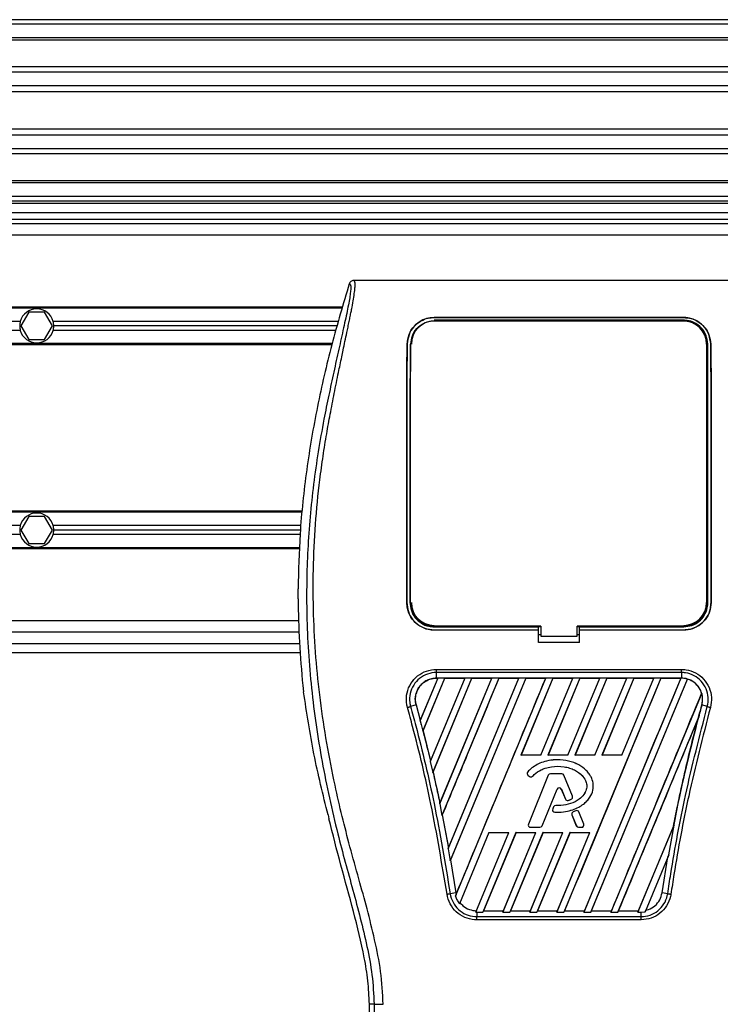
# Model space of a CAD drawing. Header units: millimetres. Extents: x 0 to 420, y 0 to 297.
# Tile 58 of 95: x 157.88 to 162.87, y 228.41 to 235.43. Entities that reach past the tile are written whole.
import ezdxf

# ---------------------------------------------------------------- set-up
doc = ezdxf.new("R2010")
doc.units = ezdxf.units.MM

msp = doc.modelspace()

# ---------------------------------------------------------------- linework, layer by layer
at = {"color": 7, "linetype": 'Continuous', "lineweight": 25}
for p, q in [((219.33318, 235.42532), (57.7784, 235.42532)), ((219.33318, 235.39301), (57.7784, 235.39301)), ((219.33318, 235.29608), (57.7784, 235.29608)), ((219.33318, 235.2796), (57.7784, 235.2796)), ((206.90963, 235.08928), (148.67141, 235.08928)), ((206.87244, 235.05179), (148.7086, 235.05179)), ((206.81638, 234.95523), (148.76467, 234.95523)), ((206.80373, 234.91158), (148.77731, 234.91158)), ((206.79653, 234.64663), (148.78452, 234.64663)), ((206.79653, 234.60298), (148.78452, 234.60298)), ((206.79653, 234.50641), (148.78452, 234.50641)), ((206.79653, 234.46892), (148.78452, 234.46892)), ((206.79653, 234.27861), (148.78452, 234.27861)), ((206.79653, 234.26213), (148.78452, 234.26213)), ((206.79653, 234.16519), (148.78452, 234.16519)), ((206.79653, 234.13288), (148.78452, 234.13288)), ((206.79653, 234.11673), (148.78452, 234.11673)), ((148.78452, 234.05211), (164.99692, 234.05211)), ((148.78452, 234.00364), (164.99692, 234.00364)), ((206.79653, 233.97133), (148.78452, 233.97133)), ((206.79653, 233.89055), (148.78452, 233.89055)), ((163.18516, 233.56744), (160.26034, 233.56744)), ((160.18178, 233.37842), (148.78452, 233.37842)), ((160.17947, 233.37035), (148.78452, 233.37035)), ((157.94698, 233.34127), (157.89102, 233.24433)), ((158.05891, 233.34127), (157.94698, 233.34127)), ((158.11488, 233.24433), (158.05891, 233.34127)), ((157.88617, 233.27664), (148.78452, 233.27664)), ((160.15266, 233.27664), (158.11973, 233.27664)), ((160.83419, 233.3041), (162.6113, 233.3041)), ((160.83419, 233.30375), (160.83419, 233.3041)), ((162.6113, 233.30375), (160.83419, 233.30375)), ((162.6113, 233.28443), (160.83419, 233.28443)), ((160.97414, 233.28299), (160.8558, 233.28299)), ((160.97414, 233.28299), (160.97655, 233.28073)), ((161.70387, 233.28313), (161.7013, 233.28056)), ((161.70387, 233.28313), (161.74162, 233.28313)), ((161.70387, 233.28313), (161.70387, 233.28055)), ((161.74421, 233.28054), (161.74162, 233.28313)), ((161.74162, 233.28055), (161.74162, 233.28313)), ((162.58969, 233.28299), (162.47135, 233.28299)), ((162.58969, 233.28299), (162.59206, 233.28077)), ((162.6113, 233.30375), (162.6113, 233.3041)), ((157.88617, 233.21202), (148.78452, 233.21202)), ((157.89102, 233.24433), (157.94698, 233.1474)), ((158.05891, 233.1474), (158.11488, 233.24433)), ((160.13418, 233.21202), (158.11973, 233.21202)), ((160.14342, 233.24433), (158.12411, 233.24433)), ((157.94698, 233.1474), (158.05891, 233.1474)), ((160.10737, 233.11832), (148.78452, 233.11832)), ((160.10507, 233.11024), (148.78452, 233.11024)), ((160.64198, 233.11524), (160.64168, 233.11525)), ((162.77398, 233.11509), (162.77398, 231.27336)), ((162.80351, 233.11524), (162.80382, 233.11525)), ((159.895, 231.91635), (148.78441, 231.91635)), ((159.89583, 231.92443), (148.78452, 231.92443)), ((157.94698, 231.88727), (157.89102, 231.79034)), ((158.05891, 231.88727), (157.94698, 231.88727)), ((158.11488, 231.79034), (158.05891, 231.88727)), ((157.88617, 231.82265), (139.39588, 231.82265)), ((157.89102, 231.79034), (157.94698, 231.69341)), ((158.05891, 231.69341), (158.11488, 231.79034)), ((159.88537, 231.82265), (158.11973, 231.82265)), ((159.88205, 231.79034), (158.12411, 231.79034)), ((157.88617, 231.75803), (139.39588, 231.75803)), ((159.87902, 231.75803), (158.11973, 231.75803)), ((159.8756, 231.66433), (139.39588, 231.66433)), ((159.8753, 231.65625), (139.39588, 231.65625)), ((157.94698, 231.69341), (158.05891, 231.69341)), ((159.86487, 231.30112), (159.86487, 231.3708)), ((160.63914, 231.27336), (160.63886, 231.27336)), ((162.80635, 231.27336), (162.80663, 231.27336)), ((159.86769, 231.14412), (139.39588, 231.14412)), ((160.83419, 231.10095), (161.57735, 231.10095)), ((160.85916, 231.10248), (160.97079, 231.10248)), ((161.57735, 231.10237), (161.5935, 231.10237)), ((161.57735, 231.10095), (161.57735, 231.10237)), ((161.57735, 231.07838), (161.57735, 231.10095)), ((161.5935, 231.10552), (161.5935, 231.03443)), ((161.85199, 231.03443), (161.85199, 231.10552)), ((161.85199, 231.10237), (161.86815, 231.10237)), ((161.86815, 231.10095), (161.86815, 231.10237)), ((161.86815, 231.07838), (161.86815, 231.10095)), ((161.86815, 231.10095), (162.6113, 231.10095)), ((162.47471, 231.10248), (162.58633, 231.10248)), ((159.87201, 231.06334), (139.39588, 231.06334)), ((160.83419, 231.07838), (161.57735, 231.07838)), ((160.83419, 231.07838), (160.83419, 231.0781)), ((161.57735, 231.0781), (160.83419, 231.0781)), ((161.57735, 231.0781), (161.57735, 231.07838)), ((161.57735, 230.99032), (161.57735, 231.0781)), ((161.57735, 231.04578), (161.5935, 231.04578)), ((161.5935, 231.03443), (161.85199, 231.03443)), ((161.85199, 231.04578), (161.86815, 231.04578)), ((161.86815, 231.07838), (162.6113, 231.07838)), ((161.86815, 231.0781), (161.86815, 231.07838)), ((161.86815, 230.99032), (161.86815, 231.0781)), ((162.6113, 231.0781), (161.86815, 231.0781)), ((162.6113, 231.07838), (162.6113, 231.0781)), ((139.39588, 230.98257), (159.87487, 230.98257)), ((161.86815, 230.99032), (161.57735, 230.99032)), ((139.39588, 230.91794), (159.87994, 230.91794)), ((160.85021, 230.79789), (162.59528, 230.79789)), ((160.85021, 230.73517), (160.85021, 230.77513)), ((162.59528, 230.77513), (160.85021, 230.77513)), ((162.59528, 230.77513), (162.59528, 230.73517)), ((159.89845, 230.68216), (159.90371, 230.63763)), ((160.85989, 230.73512), (160.73481, 230.43314)), ((160.85916, 230.73463), (160.73492, 230.43478)), ((160.75396, 230.35861), (160.90991, 230.73512)), ((160.75471, 230.35904), (160.91023, 230.73463)), ((161.05224, 230.73512), (160.8064, 230.14161)), ((161.05152, 230.73463), (160.80748, 230.14567)), ((160.82426, 230.06395), (161.10226, 230.73512)), ((160.82594, 230.06654), (161.10258, 230.73463)), ((162.59528, 230.73517), (160.85021, 230.73517)), ((160.85021, 230.73463), (160.85021, 230.73517)), ((160.85021, 230.73463), (160.85916, 230.73463)), ((160.85916, 230.73463), (160.85989, 230.73512)), ((160.90991, 230.73512), (160.85989, 230.73512)), ((160.87334, 229.83883), (161.24459, 230.73512)), ((160.87471, 229.84361), (161.24387, 230.73463)), ((161.29461, 230.73512), (160.88974, 229.75767)), ((160.90991, 230.73512), (160.91023, 230.73463)), ((160.91023, 230.73463), (161.05152, 230.73463)), ((160.9335, 229.51969), (161.43695, 230.73512)), ((160.93595, 229.52713), (161.43622, 230.73463)), ((161.48697, 230.73512), (160.94779, 229.43343)), ((161.48729, 230.73463), (160.95118, 229.44004)), ((160.98629, 229.18276), (161.6293, 230.73512)), ((161.05152, 230.73463), (161.05224, 230.73512)), ((161.10226, 230.73512), (161.05224, 230.73512)), ((161.10226, 230.73512), (161.10258, 230.73463)), ((161.10258, 230.73463), (161.24387, 230.73463)), ((161.24459, 230.73512), (161.24387, 230.73463)), ((161.29461, 230.73512), (161.24459, 230.73512)), ((161.29494, 230.73463), (161.29461, 230.73512)), ((161.29494, 230.73463), (161.43622, 230.73463)), ((161.43695, 230.73512), (161.43622, 230.73463)), ((161.48697, 230.73512), (161.43695, 230.73512)), ((161.67932, 230.73512), (161.45182, 230.18588)), ((161.67964, 230.73463), (161.45265, 230.18644)), ((161.48729, 230.73463), (161.48697, 230.73512)), ((161.48729, 230.73463), (161.62857, 230.73463)), ((161.59378, 230.18644), (161.82093, 230.73463)), ((161.59415, 230.18588), (161.82165, 230.73512)), ((161.6293, 230.73512), (161.62857, 230.73463)), ((161.67932, 230.73512), (161.6293, 230.73512)), ((161.87167, 230.73512), (161.64417, 230.18588)), ((161.87199, 230.73463), (161.645, 230.18644)), ((161.67964, 230.73463), (161.67932, 230.73512)), ((161.67964, 230.73463), (161.82093, 230.73463)), ((162.44873, 230.73512), (161.75849, 229.06873)), ((161.78613, 230.18644), (162.01328, 230.73463)), ((161.78651, 230.18588), (162.014, 230.73512)), ((161.82165, 230.73512), (161.82093, 230.73463)), ((161.87167, 230.73512), (161.82165, 230.73512)), ((162.06402, 230.73512), (161.83652, 230.18588)), ((162.06435, 230.73463), (161.83735, 230.18644)), ((161.87199, 230.73463), (161.87167, 230.73512)), ((161.87199, 230.73463), (162.01328, 230.73463)), ((162.59106, 230.73512), (161.90082, 229.06873)), ((161.95084, 229.06873), (162.63846, 230.7288)), ((161.97849, 230.18644), (162.20563, 230.73463)), ((161.97886, 230.18588), (162.20636, 230.73512)), ((162.014, 230.73512), (162.01328, 230.73463)), ((162.06402, 230.73512), (162.014, 230.73512)), ((162.25637, 230.73512), (162.02888, 230.18588)), ((162.2567, 230.73463), (162.02971, 230.18644)), ((162.06435, 230.73463), (162.06402, 230.73512)), ((162.06435, 230.73463), (162.20563, 230.73463)), ((162.17084, 230.18644), (162.39798, 230.73463)), ((162.17121, 230.18588), (162.39871, 230.73512)), ((162.20636, 230.73512), (162.20563, 230.73463)), ((162.25637, 230.73512), (162.20636, 230.73512)), ((162.2567, 230.73463), (162.25637, 230.73512)), ((162.2567, 230.73463), (162.39798, 230.73463)), ((162.39871, 230.73512), (162.39798, 230.73463)), ((162.44873, 230.73512), (162.39871, 230.73512)), ((162.44905, 230.73463), (162.44873, 230.73512)), ((162.44905, 230.73463), (162.59033, 230.73463)), ((162.59033, 230.73463), (162.59106, 230.73512)), ((162.59528, 230.73512), (162.59106, 230.73512)), ((162.59528, 230.73512), (162.59528, 230.73517)), ((162.63874, 230.72821), (162.63846, 230.7288)), ((162.73939, 230.62883), (162.09317, 229.06873)), ((162.73939, 230.62883), (162.73886, 230.62886)), ((160.70478, 230.54418), (160.66591, 230.53314)), ((160.70529, 230.54432), (160.70478, 230.54418)), ((160.70478, 230.54418), (160.7423, 230.40469)), ((160.70529, 230.54432), (160.73492, 230.43478)), ((162.74069, 230.54419), (162.74071, 230.54418)), ((162.77958, 230.53314), (162.74071, 230.54418)), ((160.73492, 230.43478), (160.73481, 230.43314)), ((160.7423, 230.40469), (160.75396, 230.35861)), ((162.14319, 229.06873), (162.71486, 230.44886)), ((162.71486, 230.44886), (162.71231, 230.44134)), ((160.75415, 230.35908), (160.75396, 230.35861)), ((160.75415, 230.35908), (160.75471, 230.35904)), ((160.75471, 230.35904), (160.80748, 230.14567)), ((161.45182, 230.18588), (161.45265, 230.18644)), ((161.59415, 230.18588), (161.45182, 230.18588)), ((161.59378, 230.18644), (161.45265, 230.18644)), ((161.59378, 230.18644), (161.59415, 230.18588)), ((161.64417, 230.18588), (161.645, 230.18644)), ((161.78651, 230.18588), (161.64417, 230.18588)), ((161.78613, 230.18644), (161.645, 230.18644)), ((161.78613, 230.18644), (161.78651, 230.18588)), ((161.83652, 230.18588), (161.83735, 230.18644)), ((161.97886, 230.18588), (161.83652, 230.18588)), ((161.97849, 230.18644), (161.83735, 230.18644)), ((161.97849, 230.18644), (161.97886, 230.18588)), ((162.02888, 230.18588), (162.02971, 230.18644)), ((162.17121, 230.18588), (162.02888, 230.18588)), ((162.17084, 230.18644), (162.02971, 230.18644)), ((162.17084, 230.18644), (162.17121, 230.18588)), ((160.8064, 230.14161), (160.80734, 230.14394)), ((160.8064, 230.14161), (160.82426, 230.06395)), ((160.80748, 230.14567), (160.80734, 230.14394)), ((161.71202, 230.15362), (161.71202, 230.15367)), ((160.82538, 230.06659), (160.82426, 230.06395)), ((160.82538, 230.06659), (160.82594, 230.06654)), ((161.50041, 230.06721), (161.50037, 230.06724)), ((161.50223, 230.04395), (161.5022, 230.04391)), ((161.5022, 230.04391), (161.51276, 230.0351)), ((161.50223, 230.04395), (161.51279, 230.03515)), ((161.6468, 230.04308), (161.50489, 229.6955)), ((161.64685, 230.04306), (161.50494, 229.69548)), ((161.53553, 230.03696), (161.53557, 230.03693)), ((161.64685, 230.04306), (161.6468, 230.04308)), ((161.74272, 230.05325), (161.66195, 230.05325)), ((161.66195, 230.05319), (161.66195, 230.05325)), ((161.74272, 230.05319), (161.66195, 230.05319)), ((161.74272, 230.05319), (161.74272, 230.05325)), ((161.75781, 230.04306), (161.75786, 230.04308)), ((161.81874, 229.89382), (161.75781, 230.04306)), ((161.81879, 229.89384), (161.75786, 230.04308)), ((161.51279, 230.03515), (161.51276, 230.0351)), ((161.60254, 229.68315), (161.7094, 229.94488)), ((161.60259, 229.68313), (161.70945, 229.94485)), ((161.7094, 229.94488), (161.70945, 229.94485)), ((161.73979, 229.94488), (161.73974, 229.94485)), ((161.73974, 229.94485), (161.76853, 229.87434)), ((161.73979, 229.94488), (161.76858, 229.87436)), ((160.87454, 229.84181), (160.87334, 229.83883)), ((160.87334, 229.83883), (160.88974, 229.75767)), ((160.87454, 229.84181), (160.87471, 229.84361)), ((161.6997, 229.82747), (161.6997, 229.82753)), ((161.76858, 229.87436), (161.76853, 229.87434)), ((161.78842, 229.86492), (161.78844, 229.86487)), ((161.80985, 229.87259), (161.80987, 229.87253)), ((161.81874, 229.89382), (161.81879, 229.89384)), ((160.0779, 229.7606), (160.08453, 229.73388)), ((160.88974, 229.75767), (160.89109, 229.76083)), ((160.89109, 229.76083), (160.93575, 229.52525)), ((160.89164, 229.76077), (160.89109, 229.76083)), ((160.89164, 229.76077), (160.93595, 229.52713)), ((161.68462, 229.81749), (161.67884, 229.80369)), ((161.6789, 229.80367), (161.67884, 229.80369)), ((161.68467, 229.81746), (161.6789, 229.80367)), ((161.68467, 229.81746), (161.68462, 229.81749)), ((161.69299, 229.7811), (161.69298, 229.78105)), ((161.81479, 229.76117), (161.81474, 229.76115)), ((161.81474, 229.76115), (161.84659, 229.68313)), ((161.81479, 229.76117), (161.84665, 229.68315)), ((161.8429, 229.79072), (161.82343, 229.78236)), ((161.82345, 229.78231), (161.82343, 229.78236)), ((161.84293, 229.79067), (161.82345, 229.78231)), ((161.84293, 229.79067), (161.8429, 229.79072)), ((161.86445, 229.78186), (161.8645, 229.78188)), ((161.89972, 229.69548), (161.86445, 229.78186)), ((161.89977, 229.6955), (161.8645, 229.78188)), ((161.50494, 229.69548), (161.50489, 229.6955)), ((161.89972, 229.69548), (161.89977, 229.6955)), ((162.28553, 229.06873), (162.54248, 229.68908)), ((162.50492, 229.47765), (162.54248, 229.68908)), ((162.54248, 229.68908), (162.53835, 229.6792)), ((161.2243, 229.6366), (161.0139, 229.12866)), ((161.13146, 229.06883), (161.36663, 229.6366)), ((161.41665, 229.6366), (161.18143, 229.06873)), ((161.41703, 229.63602), (161.18622, 229.07852)), ((161.2243, 229.6366), (161.36663, 229.6366)), ((161.32377, 229.06873), (161.55898, 229.6366)), ((161.32708, 229.07852), (161.55812, 229.63602)), ((161.609, 229.6366), (161.37378, 229.06873)), ((161.60939, 229.63602), (161.37857, 229.07852)), ((161.41665, 229.6366), (161.55898, 229.6366)), ((161.41703, 229.63602), (161.41665, 229.6366)), ((161.41703, 229.63602), (161.55812, 229.63602)), ((161.51612, 229.06873), (161.75134, 229.6366)), ((161.51944, 229.07852), (161.75047, 229.63602)), ((161.52004, 229.67301), (161.58745, 229.67301)), ((161.52004, 229.67301), (161.52004, 229.67296)), ((161.52004, 229.67296), (161.58745, 229.67296)), ((161.55898, 229.6366), (161.55812, 229.63602)), ((161.80135, 229.6366), (161.56614, 229.06873)), ((161.80174, 229.63602), (161.57093, 229.07852)), ((161.58745, 229.67301), (161.58745, 229.67296)), ((161.60254, 229.68315), (161.60259, 229.68313)), ((161.609, 229.6366), (161.75134, 229.6366)), ((161.60939, 229.63602), (161.609, 229.6366)), ((161.60939, 229.63602), (161.75047, 229.63602)), ((161.70847, 229.06873), (161.94369, 229.6366)), ((161.71179, 229.07852), (161.94283, 229.63602)), ((161.75134, 229.6366), (161.75047, 229.63602)), ((161.80135, 229.6366), (161.94369, 229.6366)), ((161.80174, 229.63602), (161.80135, 229.6366)), ((161.80174, 229.63602), (161.94283, 229.63602)), ((161.84665, 229.68315), (161.84659, 229.68313)), ((161.86174, 229.67301), (161.88463, 229.67301)), ((161.86174, 229.67301), (161.86174, 229.67296)), ((161.86174, 229.67296), (161.88463, 229.67296)), ((161.88463, 229.67301), (161.88463, 229.67296)), ((161.94369, 229.6366), (161.94283, 229.63602)), ((162.28885, 229.07852), (162.53784, 229.67935)), ((162.53835, 229.6792), (162.53784, 229.67935)), ((160.93575, 229.52525), (160.9335, 229.51969)), ((160.9335, 229.51969), (160.94779, 229.43343)), ((160.93575, 229.52525), (160.93595, 229.52713)), ((162.50492, 229.47765), (162.33661, 229.0713)), ((162.49872, 229.4625), (162.50492, 229.47765)), ((160.94779, 229.43343), (160.95063, 229.4401)), ((160.95063, 229.4401), (160.98804, 229.20644)), ((160.95118, 229.44004), (160.95063, 229.4401)), ((160.95118, 229.44004), (160.98857, 229.20651)), ((162.45745, 229.20644), (162.49872, 229.4625)), ((160.98804, 229.20644), (160.94816, 229.19992)), ((160.98857, 229.20651), (160.98804, 229.20644)), ((160.98804, 229.20644), (160.99058, 229.19342)), ((160.98857, 229.20651), (160.99072, 229.19514)), ((160.99058, 229.19342), (160.99072, 229.19514)), ((162.49733, 229.19992), (162.45745, 229.20644)), ((160.99058, 229.19342), (160.98629, 229.18276)), ((161.0139, 229.12866), (161.01751, 229.137)), ((161.13509, 229.07802), (161.13146, 229.06883)), ((161.13146, 229.06883), (161.13711, 229.06873)), ((161.13711, 229.06873), (161.13711, 229.03701)), ((161.13711, 229.06873), (161.18143, 229.06873)), ((161.18143, 229.06873), (161.18544, 229.078)), ((161.18622, 229.07852), (161.18544, 229.078)), ((161.18544, 229.078), (161.32743, 229.078)), ((161.18622, 229.07852), (161.32708, 229.07852)), ((161.32743, 229.078), (161.32377, 229.06873)), ((161.32377, 229.06873), (161.37378, 229.06873)), ((161.32743, 229.078), (161.32708, 229.07852)), ((161.37378, 229.06873), (161.3778, 229.078)), ((161.37857, 229.07852), (161.3778, 229.078)), ((161.3778, 229.078), (161.51978, 229.078)), ((161.37857, 229.07852), (161.51944, 229.07852)), ((161.51978, 229.078), (161.51612, 229.06873)), ((161.51612, 229.06873), (161.56614, 229.06873)), ((161.51978, 229.078), (161.51944, 229.07852)), ((161.56614, 229.06873), (161.57015, 229.078)), ((161.57093, 229.07852), (161.57015, 229.078)), ((161.57015, 229.078), (161.71214, 229.078)), ((161.57093, 229.07852), (161.71179, 229.07852)), ((161.71214, 229.078), (161.70847, 229.06873)), ((161.70847, 229.06873), (161.75849, 229.06873)), ((161.71214, 229.078), (161.71179, 229.07852)), ((161.75849, 229.06873), (161.7625, 229.078)), ((161.76328, 229.07852), (161.7625, 229.078)), ((161.7625, 229.078), (161.90449, 229.078)), ((161.76328, 229.07852), (161.90414, 229.07852)), ((161.90082, 229.06873), (161.90449, 229.078)), ((161.90082, 229.06873), (161.95084, 229.06873)), ((161.90414, 229.07852), (161.90449, 229.078)), ((161.95485, 229.078), (161.95084, 229.06873)), ((161.95485, 229.078), (161.95563, 229.07852)), ((161.95485, 229.078), (162.09684, 229.078)), ((161.95563, 229.07852), (162.09649, 229.07852)), ((162.09317, 229.06873), (162.09684, 229.078)), ((162.09317, 229.06873), (162.14319, 229.06873)), ((162.09649, 229.07852), (162.09684, 229.078)), ((162.14721, 229.078), (162.14319, 229.06873)), ((162.14721, 229.078), (162.14798, 229.07852)), ((162.14721, 229.078), (162.28919, 229.078)), ((162.14798, 229.07852), (162.28885, 229.07852)), ((162.28919, 229.078), (162.28553, 229.06873)), ((162.28553, 229.06873), (162.30838, 229.06873)), ((162.28919, 229.078), (162.28885, 229.07852)), ((162.30838, 229.06873), (162.33661, 229.0713)), ((162.30838, 229.03701), (162.30838, 229.06873)), ((162.33661, 229.0713), (162.34104, 229.08158)), ((161.13711, 229.03701), (162.30838, 229.03701)), ((162.30838, 229.01371), (161.13711, 229.01371)), ((160.40612, 228.41384), (160.37241, 228.41384)), ((160.37241, 227.60814), (160.37241, 228.41384))]:
    msp.add_line(p, q, dxfattribs=at)
at = {"color": 7, "linetype": 'Continuous', "lineweight": 25, "flags": 128}
for points in [[(161.5935, 231.10552), (161.27037, 231.10552), (160.83419, 231.10552)], [(162.6113, 231.10552), (162.43035, 231.10552), (161.85199, 231.10552)]]:
    msp.add_lwpolyline(points, dxfattribs=at)
at = {"color": 7, "linetype": 'Continuous', "lineweight": 25}
for centre, radius, start, end in [((158.00295, 233.24433), 0.12117, 15.46601, 164.53399), ((158.00295, 233.24433), 0.12117, 164.53399, 180), ((158.00295, 233.24433), 0.12117, 0, 15.46601), ((160.83419, 233.11509), 0.16268, 90, 180), ((162.6113, 233.11509), 0.16268, 0, 90), ((158.00295, 233.24433), 0.12117, 180, 195.46601), ((158.00295, 233.24433), 0.12117, 195.46601, 344.53399), ((158.00295, 233.24433), 0.12117, 344.53399, 0), ((158.00295, 231.79034), 0.12117, 15.46601, 164.53399), ((158.00295, 231.79034), 0.12117, 164.53399, 180), ((158.00295, 231.79034), 0.12117, 180, 195.46601), ((158.00295, 231.79034), 0.12117, 0, 15.46601), ((158.00295, 231.79034), 0.12117, 344.53399, 0), ((158.00295, 231.79034), 0.12117, 195.46601, 344.53399), ((160.83419, 231.27336), 0.16268, 180, 270), ((162.6113, 231.27336), 0.16268, 270, 0), ((162.59528, 230.58428), 0.15084, 73.364009, 90), ((162.59528, 230.58428), 0.15084, 344.587332, 17.180089), ((173.65315, 227.5358), 11.31955, 164.587332, 165.087235), ((149.79234, 227.5358), 11.31955, 14.681483, 14.830401), ((161.51267, 230.05647), 0.01636, 138.805903, 230.16689), ((161.51267, 230.05647), 0.0163, 138.805903, 230.16689), ((161.52323, 230.04766), 0.01636, 230.16689, 318.977091), ((161.52323, 230.04766), 0.0163, 230.16689, 318.977091), ((161.66195, 230.03689), 0.01636, 90, 157.790712), ((161.66195, 230.03689), 0.0163, 90, 157.790712), ((161.74272, 230.03689), 0.01636, 22.209291, 90), ((161.74272, 230.03689), 0.0163, 22.209291, 90), ((161.72459, 229.93867), 0.01641, 22.209261, 157.790711), ((161.72459, 229.93867), 0.01636, 22.209261, 157.790711), ((161.69971, 229.81117), 0.01636, 90.034995, 157.290493), ((161.69971, 229.81117), 0.0163, 90.034995, 157.290493), ((161.78367, 229.88052), 0.01636, 202.209261, 286.934979), ((161.78367, 229.88052), 0.0163, 202.209261, 286.934979), ((161.80365, 229.88766), 0.0163, 292.378703, 22.209291), ((161.80365, 229.88766), 0.01636, 292.378703, 22.209291), ((161.69393, 229.79738), 0.01636, 157.290493, 266.671349), ((161.69393, 229.79738), 0.0163, 157.290493, 266.671349), ((161.82989, 229.76733), 0.01636, 113.245837, 202.209268), ((161.82989, 229.76733), 0.0163, 113.245837, 202.209268), ((161.84936, 229.77569), 0.01636, 22.209257, 113.245837), ((161.84936, 229.77569), 0.0163, 22.209257, 113.245837), ((161.52004, 229.68931), 0.01636, 157.790712, 270), ((161.52004, 229.68931), 0.0163, 157.790712, 270), ((161.88463, 229.68931), 0.01636, 270, 22.209257), ((161.88463, 229.68931), 0.0163, 270, 22.209257), ((161.58745, 229.68931), 0.0163, 270, 337.790711), ((161.58745, 229.68931), 0.01636, 270, 337.790711), ((161.86174, 229.68931), 0.01636, 202.209268, 270), ((161.86174, 229.68931), 0.0163, 202.209268, 270)]:
    msp.add_arc(centre, radius, start, end, dxfattribs=at)
for points, knots in [([(160.22934, 233.54468), (160.18644, 233.40037), (160.10054, 233.11139), (159.99833, 232.66893), (159.92127, 232.21907), (159.87472, 231.78505), (159.86797, 231.50143), (159.86487, 231.3708)], [0, 0, 0, 0, 0.2041389, 0.4087775, 0.6153735, 0.8228525, 1, 1, 1, 1]), ([(160.22934, 233.54468), (160.23175, 233.54397), (160.23653, 233.54256), (160.23993, 233.52853), (160.23997, 233.5043), (160.23613, 233.46847), (160.22856, 233.42165), (160.2177, 233.36524), (160.20417, 233.30082), (160.18362, 233.20716), (160.15462, 233.07874), (160.11908, 232.91736), (160.08292, 232.74902), (160.02876, 232.48291), (159.96989, 232.11753), (159.92828, 231.6519), (159.92099, 231.16638), (159.95362, 230.66129), (160.02947, 230.1401), (160.11977, 229.72875), (160.20011, 229.42524), (160.25525, 229.22559), (160.30895, 229.02569), (160.35651, 228.82463), (160.39602, 228.62107), (160.40275, 228.48306), (160.40612, 228.41384)], [0, 0, 0, 0, 0.0154023, 0.0306186, 0.0458978, 0.0611515, 0.0763524, 0.0916759, 0.1069667, 0.1223964, 0.1531196, 0.1841395, 0.2146453, 0.2457555, 0.3295656, 0.4129092, 0.4960821, 0.5895924, 0.6838677, 0.7780859, 0.8151003, 0.8521196, 0.8891029, 0.926018, 0.9628961, 1, 1, 1, 1]), ([(160.47049, 228.41205), (160.46638, 228.49026), (160.45824, 228.6449), (160.41163, 228.87093), (160.35733, 229.08994), (160.29622, 229.3103), (160.23494, 229.52905), (160.17752, 229.75169), (160.12104, 229.99717), (160.06732, 230.27287), (160.02161, 230.57614), (159.99001, 230.88097), (159.97251, 231.1917), (159.97095, 231.50837), (159.98607, 231.82997), (160.01264, 232.09962), (160.04189, 232.31442), (160.0668, 232.46974), (160.09379, 232.61847), (160.12265, 232.76464), (160.14618, 232.88264), (160.16405, 232.96884), (160.17507, 233.02173), (160.18681, 233.07714), (160.19905, 233.13487), (160.21062, 233.18963), (160.22063, 233.23706), (160.22854, 233.27523), (160.23589, 233.31125), (160.24265, 233.3452), (160.25093, 233.38824), (160.25982, 233.43784), (160.26713, 233.48691), (160.27085, 233.52427), (160.27083, 233.54965), (160.26758, 233.56483), (160.26278, 233.56656), (160.26034, 233.56744)], [0, 0, 0, 0, 0.0416065, 0.0822607, 0.1224589, 0.1616664, 0.2038605, 0.2432792, 0.2839298, 0.3378062, 0.3926111, 0.4469834, 0.500736, 0.5580634, 0.6153257, 0.6718893, 0.7021057, 0.7306132, 0.7555393, 0.7824984, 0.8098129, 0.8199097, 0.8308441, 0.8397938, 0.8517874, 0.8646543, 0.8727782, 0.8813003, 0.8891477, 0.8967682, 0.9048894, 0.9206626, 0.9367507, 0.9525373, 0.9679622, 0.9836747, 1, 1, 1, 1]), ([(160.26034, 233.56744), (160.25691, 233.56713), (160.25005, 233.5665), (160.24084, 233.56156), (160.23332, 233.55425), (160.23067, 233.54788), (160.22934, 233.54468)], [0, 0, 0, 0, 0.2496754, 0.4993928, 0.749148, 1, 1, 1, 1]), ([(160.64168, 233.11525), (160.64462, 233.1388), (160.65049, 233.18589), (160.69017, 233.24589), (160.74374, 233.28571), (160.7959, 233.30235), (160.82443, 233.30365), (160.83419, 233.3041)], [0, 0, 0, 0, 0.24267, 0.4850883, 0.7318057, 0.908172, 1, 1, 1, 1]), ([(160.83419, 233.30375), (160.81555, 233.30215), (160.77835, 233.29895), (160.72767, 233.27466), (160.68379, 233.23647), (160.65001, 233.18232), (160.64468, 233.13774), (160.64198, 233.11524)], [0, 0, 0, 0, 0.1743444, 0.3479637, 0.540069, 0.7679663, 1, 1, 1, 1]), ([(160.66773, 233.11508), (160.67008, 233.13543), (160.67481, 233.17625), (160.70868, 233.22888), (160.75502, 233.26418), (160.80041, 233.27915), (160.82548, 233.28035), (160.8342, 233.28077)], [0, 0, 0, 0, 0.2409648, 0.483375, 0.7285961, 0.9056857, 1, 1, 1, 1]), ([(160.8342, 233.28077), (160.89517, 233.28075), (161.20006, 233.28068), (161.79243, 233.28043), (162.32382, 233.28066), (162.6113, 233.28078)], [0, 0, 0, 0, 0.1029393, 0.5146966, 1, 1, 1, 1]), ([(160.85342, 233.28076), (160.85404, 233.28135), (160.85482, 233.28209), (160.85563, 233.28283), (160.8558, 233.28299)], [0, 0, 0, 0, 0.7876998, 1, 1, 1, 1]), ([(160.8558, 233.28299), (160.85742, 233.28287), (160.86034, 233.28266), (160.86278, 233.28134), (160.86386, 233.28076)], [0, 0, 0, 0, 0.5563152, 1, 1, 1, 1]), ([(160.966, 233.28073), (160.96615, 233.28085), (160.96768, 233.28204), (160.97067, 233.28281), (160.97335, 233.28295), (160.97414, 233.28299)], [0, 0, 0, 0, 0.0715985, 0.7251144, 1, 1, 1, 1]), ([(162.46894, 233.28074), (162.46957, 233.28133), (162.47036, 233.28208), (162.47118, 233.28283), (162.47135, 233.28299)], [0, 0, 0, 0, 0.7900144, 1, 1, 1, 1]), ([(162.47135, 233.28299), (162.47297, 233.28287), (162.47591, 233.28266), (162.47835, 233.28133), (162.47945, 233.28074)], [0, 0, 0, 0, 0.5532652, 1, 1, 1, 1]), ([(162.58159, 233.28077), (162.58173, 233.28087), (162.58325, 233.28205), (162.58622, 233.28281), (162.5889, 233.28295), (162.58969, 233.28299)], [0, 0, 0, 0, 0.0649864, 0.7231566, 1, 1, 1, 1]), ([(162.6113, 233.3041), (162.63009, 233.30248), (162.66761, 233.29924), (162.71869, 233.27455), (162.76263, 233.23587), (162.79599, 233.18164), (162.8012, 233.13741), (162.80382, 233.11525)], [0, 0, 0, 0, 0.1760239, 0.3513633, 0.5446667, 0.7717941, 1, 1, 1, 1]), ([(162.80351, 233.11524), (162.80055, 233.13884), (162.79464, 233.18599), (162.75478, 233.246), (162.7012, 233.2856), (162.64916, 233.30203), (162.62096, 233.30331), (162.6113, 233.30375)], [0, 0, 0, 0, 0.2435251, 0.486787, 0.7352137, 0.9093266, 1, 1, 1, 1]), ([(162.78231, 233.11509), (162.77983, 233.13616), (162.77488, 233.17827), (162.7397, 233.23215), (162.69189, 233.26795), (162.64543, 233.28286), (162.61999, 233.28403), (162.6113, 233.28443)], [0, 0, 0, 0, 0.2434329, 0.4866743, 0.7321625, 0.9084465, 1, 1, 1, 1]), ([(162.6113, 233.28078), (162.62737, 233.27938), (162.65911, 233.27662), (162.70278, 233.25575), (162.74069, 233.22288), (162.77077, 233.17519), (162.77537, 233.1357), (162.77777, 233.11509)], [0, 0, 0, 0, 0.1733458, 0.3424433, 0.5326111, 0.7561077, 1, 1, 1, 1]), ([(160.63886, 231.27336), (160.63878, 231.52061), (160.63864, 231.95101), (160.63831, 232.42031), (160.63838, 232.68118), (160.63861, 232.79876), (160.63932, 232.91583), (160.64038, 233.02187), (160.64128, 233.0871), (160.64168, 233.11525)], [0, 0, 0, 0, 0.3999906, 0.6962732, 0.7591695, 0.8220145, 0.8864876, 0.9510188, 1, 1, 1, 1]), ([(160.64198, 233.11524), (160.64119, 233.05526), (160.63957, 232.93347), (160.63866, 232.74276), (160.63862, 232.55483), (160.6387, 232.31083), (160.63892, 231.88366), (160.63905, 231.51748), (160.63914, 231.27336)], [0, 0, 0, 0, 0.1036145, 0.2103949, 0.3089289, 0.4076272, 0.6050952, 1, 1, 1, 1]), ([(160.66319, 233.11509), (160.66279, 233.05509), (160.66197, 232.93326), (160.66151, 232.74252), (160.6615, 232.55461), (160.66154, 232.31065), (160.66164, 231.88355), (160.66171, 231.51744), (160.66175, 231.27336)], [0, 0, 0, 0, 0.1036453, 0.2104568, 0.308984, 0.4076746, 0.6051268, 1, 1, 1, 1]), ([(160.66632, 231.27337), (160.66631, 231.33435), (160.66625, 231.63926), (160.66617, 232.06612), (160.66605, 232.47142), (160.66608, 232.67223), (160.66618, 232.79125), (160.66652, 232.91021), (160.66706, 233.0186), (160.66752, 233.08576), (160.66773, 233.11508)], [0, 0, 0, 0, 0.098662, 0.4933103, 0.6906351, 0.7543663, 0.8182079, 0.8831723, 0.9490071, 1, 1, 1, 1]), ([(162.77777, 233.11509), (162.77814, 233.05834), (162.77882, 232.95571), (162.7793, 232.7987), (162.77947, 232.60048), (162.77937, 232.27147), (162.77928, 231.81209), (162.77921, 231.45294), (162.77917, 231.27337)], [0, 0, 0, 0, 0.0979851, 0.177199, 0.2565766, 0.4188669, 0.7094334, 1, 1, 1, 1]), ([(162.78374, 231.27336), (162.78378, 231.51797), (162.78386, 231.91157), (162.78397, 232.3796), (162.78401, 232.64083), (162.78387, 232.79035), (162.78346, 232.93918), (162.78277, 233.04477), (162.78231, 233.11509)], [0, 0, 0, 0, 0.39569177, 0.63673231, 0.75729188, 0.81812006, 0.8788623, 1, 1, 1, 1]), ([(162.80635, 231.27336), (162.80644, 231.51802), (162.80658, 231.94721), (162.80689, 232.45265), (162.80683, 232.75444), (162.80594, 232.90855), (162.80488, 233.0168), (162.80394, 233.08436), (162.80351, 233.11524)], [0, 0, 0, 0, 0.3956174, 0.694002, 0.8184956, 0.8823143, 0.9461903, 1, 1, 1, 1]), ([(162.80382, 233.11525), (162.8046, 233.05541), (162.80621, 232.93398), (162.80711, 232.74384), (162.80715, 232.55614), (162.80708, 232.31189), (162.80685, 231.88428), (162.80672, 231.51773), (162.80663, 231.27336)], [0, 0, 0, 0, 0.1032014, 0.209437, 0.3080887, 0.4069063, 0.6046146, 1, 1, 1, 1]), ([(159.86487, 231.30112), (159.86672, 231.19788), (159.87043, 230.99115), (159.8891, 230.78524), (159.89845, 230.68216)], [0, 0, 0, 0, 0.4994117, 1, 1, 1, 1]), ([(160.83419, 231.0781), (160.81224, 231.08025), (160.76832, 231.08457), (160.70978, 231.11825), (160.66559, 231.16782), (160.6422, 231.22273), (160.63981, 231.25899), (160.63886, 231.27336)], [0, 0, 0, 0, 0.214717, 0.4294309, 0.6442462, 0.859057, 1, 1, 1, 1]), ([(160.63914, 231.27336), (160.64131, 231.25143), (160.64563, 231.20757), (160.67929, 231.14914), (160.72879, 231.10504), (160.78362, 231.0817), (160.81984, 231.07932), (160.83419, 231.07838)], [0, 0, 0, 0, 0.2147593, 0.4295194, 0.6441992, 0.8589619, 1, 1, 1, 1]), ([(160.66175, 231.27336), (160.66366, 231.25398), (160.66748, 231.2152), (160.69723, 231.16353), (160.74099, 231.12454), (160.78947, 231.10389), (160.8215, 231.10179), (160.83419, 231.10095)], [0, 0, 0, 0, 0.2147347, 0.4294696, 0.6441983, 0.8589152, 1, 1, 1, 1]), ([(160.66632, 231.27337), (160.66762, 231.25766), (160.67048, 231.22309), (160.69503, 231.17411), (160.73546, 231.13385), (160.78431, 231.1096), (160.81866, 231.10679), (160.83419, 231.10552)], [0, 0, 0, 0, 0.1789442, 0.3940135, 0.6085392, 0.8229777, 1, 1, 1, 1]), ([(162.77917, 231.27337), (162.77787, 231.25766), (162.77501, 231.22309), (162.75046, 231.17411), (162.71003, 231.13385), (162.66118, 231.1096), (162.62683, 231.10679), (162.6113, 231.10552)], [0, 0, 0, 0, 0.1789442, 0.3940135, 0.6085391, 0.8229777, 1, 1, 1, 1]), ([(162.6113, 231.07838), (162.63322, 231.08053), (162.67708, 231.08484), (162.73552, 231.11847), (162.77964, 231.16795), (162.80301, 231.22278), (162.8054, 231.259), (162.80635, 231.27336)], [0, 0, 0, 0, 0.214724, 0.4294492, 0.6440876, 0.8589434, 1, 1, 1, 1]), ([(162.6113, 231.10095), (162.63068, 231.10286), (162.66945, 231.10667), (162.72113, 231.1364), (162.76013, 231.18015), (162.78079, 231.22863), (162.7829, 231.26066), (162.78374, 231.27336)], [0, 0, 0, 0, 0.2147038, 0.4294073, 0.6441163, 0.8588365, 1, 1, 1, 1]), ([(162.80663, 231.27336), (162.80447, 231.2514), (162.80013, 231.20748), (162.76643, 231.14895), (162.71683, 231.10478), (162.66191, 231.08142), (162.62566, 231.07904), (162.6113, 231.0781)], [0, 0, 0, 0, 0.2147482, 0.4294936, 0.6443381, 0.859135, 1, 1, 1, 1]), ([(160.85916, 231.10248), (160.85827, 231.10325), (160.85711, 231.10426), (160.85601, 231.10528), (160.85575, 231.10552)], [0, 0, 0, 0, 0.7600897, 1, 1, 1, 1]), ([(160.86827, 231.10552), (160.8672, 231.10478), (160.86448, 231.10291), (160.86117, 231.10264), (160.85916, 231.10248)], [0, 0, 0, 0, 0.3945836, 1, 1, 1, 1]), ([(160.97079, 231.10248), (160.96895, 231.10262), (160.96562, 231.10289), (160.96284, 231.1047), (160.96159, 231.10552)], [0, 0, 0, 0, 0.55236831, 1, 1, 1, 1]), ([(160.97419, 231.10552), (160.97382, 231.10518), (160.97272, 231.10416), (160.97156, 231.10315), (160.97079, 231.10248)], [0, 0, 0, 0, 0.33714781, 1, 1, 1, 1]), ([(162.47471, 231.10248), (162.47382, 231.10325), (162.47266, 231.10426), (162.47156, 231.10528), (162.4713, 231.10552)], [0, 0, 0, 0, 0.7600915, 1, 1, 1, 1]), ([(162.48382, 231.10552), (162.48274, 231.10478), (162.48003, 231.10291), (162.47671, 231.10264), (162.47471, 231.10248)], [0, 0, 0, 0, 0.3945827, 1, 1, 1, 1]), ([(162.58633, 231.10248), (162.5845, 231.10262), (162.58117, 231.10289), (162.57838, 231.1047), (162.57714, 231.10552)], [0, 0, 0, 0, 0.5523698, 1, 1, 1, 1]), ([(162.58974, 231.10552), (162.58937, 231.10518), (162.58827, 231.10416), (162.58711, 231.10315), (162.58633, 231.10248)], [0, 0, 0, 0, 0.3371448, 1, 1, 1, 1]), ([(160.64377, 230.52697), (160.64136, 230.53759), (160.63366, 230.57162), (160.63747, 230.63172), (160.6651, 230.69949), (160.71387, 230.75387), (160.77796, 230.79078), (160.82613, 230.79552), (160.85021, 230.79789)], [0, 0, 0, 0, 0.0832071, 0.2665167, 0.4498454, 0.6332, 0.8165872, 1, 1, 1, 1]), ([(160.85021, 230.77513), (160.85021, 230.77513), (160.8288, 230.77513), (160.78562, 230.7678), (160.72843, 230.73605), (160.68493, 230.68714), (160.66008, 230.62665), (160.65733, 230.57313), (160.66333, 230.5425), (160.66591, 230.53314), (160.66591, 230.53314)], [0, 0, 0, 0, 0.0000055, 0.1834583, 0.3668775, 0.5502427, 0.7335551, 0.916819, 0.9999945, 1, 1, 1, 1]), ([(162.59528, 230.79789), (162.60618, 230.79738), (162.64105, 230.79577), (162.69801, 230.77612), (162.75601, 230.73149), (162.79549, 230.67004), (162.81406, 230.59848), (162.80583, 230.5508), (162.80172, 230.52696)], [0, 0, 0, 0, 0.08333741, 0.26669078, 0.45002272, 0.63333664, 0.81664971, 1, 1, 1, 1]), ([(162.77958, 230.53314), (162.77958, 230.53314), (162.78527, 230.55376), (162.78969, 230.59729), (162.77432, 230.66083), (162.73877, 230.71577), (162.68707, 230.75584), (162.63617, 230.77277), (162.60501, 230.77513), (162.59528, 230.77513), (162.59528, 230.77513)], [0, 0, 0, 0, 0.00000554, 0.18327423, 0.3665623, 0.54987941, 0.73323888, 0.91663586, 0.99999446, 1, 1, 1, 1]), ([(160.85021, 230.73517), (160.83876, 230.73441), (160.8156, 230.73288), (160.78312, 230.72079), (160.75362, 230.70196), (160.73033, 230.67788), (160.71187, 230.6478), (160.70043, 230.61298), (160.69786, 230.57642), (160.70272, 230.5538), (160.70478, 230.54418)], [0, 0, 0, 0, 0.1237655, 0.2503736, 0.3703256, 0.5005035, 0.6094744, 0.7500718, 0.8937812, 1, 1, 1, 1]), ([(160.70529, 230.54432), (160.70382, 230.55065), (160.69851, 230.57337), (160.70008, 230.61445), (160.71615, 230.65646), (160.74273, 230.69214), (160.7784, 230.71953), (160.81832, 230.73317), (160.84268, 230.73429), (160.85021, 230.73463)], [0, 0, 0, 0, 0.0706224, 0.2538188, 0.4370182, 0.5516914, 0.7348755, 0.9180598, 1, 1, 1, 1]), ([(161.29494, 230.73463), (161.21985, 230.55328), (161.08544, 230.22866), (160.95098, 229.90404), (160.89164, 229.76077)], [0, 0, 0, 0, 0.5586506, 1, 1, 1, 1]), ([(160.99072, 229.19514), (161.09703, 229.45172), (161.30965, 229.96488), (161.52226, 230.47805), (161.62857, 230.73463)], [0, 0, 0, 0, 0.4999993, 1, 1, 1, 1]), ([(162.44905, 230.73463), (162.33474, 230.45861), (162.10613, 229.90658), (161.87756, 229.35454), (161.76328, 229.07852)], [0, 0, 0, 0, 0.50000118, 1, 1, 1, 1]), ([(162.59033, 230.73463), (162.47598, 230.4586), (162.24726, 229.90656), (162.01851, 229.35453), (161.90414, 229.07852)], [0, 0, 0, 0, 0.5000012, 1, 1, 1, 1]), ([(161.95563, 229.07852), (162.06947, 229.35347), (162.29716, 229.90336), (162.52488, 230.45326), (162.63874, 230.72821)], [0, 0, 0, 0, 0.49999481, 1, 1, 1, 1]), ([(162.74071, 230.54418), (162.74301, 230.55532), (162.74771, 230.57805), (162.74467, 230.61324), (162.73393, 230.64729), (162.71572, 230.67735), (162.69137, 230.7023), (162.66244, 230.72078), (162.62975, 230.73289), (162.60677, 230.73441), (162.59528, 230.73517)], [0, 0, 0, 0, 0.1226685, 0.2503669, 0.3773233, 0.5066033, 0.6272913, 0.7516804, 0.8758155, 1, 1, 1, 1]), ([(162.73886, 230.62886), (162.73709, 230.63394), (162.72981, 230.65494), (162.70769, 230.68809), (162.67291, 230.71569), (162.6479, 230.72485), (162.63874, 230.72821)], [0, 0, 0, 0, 0.1103691, 0.4554647, 0.8005267, 1, 1, 1, 1]), ([(160.0779, 229.7606), (160.04228, 229.90532), (159.97094, 230.19522), (159.92615, 230.49), (159.90371, 230.63763)], [0, 0, 0, 0, 0.4991859, 1, 1, 1, 1]), ([(162.73886, 230.62886), (162.63181, 230.37046), (162.41771, 229.85366), (162.20356, 229.3369), (162.09649, 229.07852)], [0, 0, 0, 0, 0.50000151, 1, 1, 1, 1]), ([(160.92545, 229.19639), (160.88988, 229.41049), (160.82327, 229.81136), (160.71813, 230.25297), (160.65616, 230.48131), (160.64377, 230.52697)], [0, 0, 0, 0, 0.4783741, 0.8956847, 1, 1, 1, 1]), ([(160.66591, 230.53314), (160.67833, 230.48739), (160.74042, 230.25857), (160.84573, 229.81606), (160.9125, 229.4144), (160.94816, 229.19992)], [0, 0, 0, 0, 0.1043199, 0.5216962, 1, 1, 1, 1]), ([(162.49733, 229.19992), (162.50453, 229.2468), (162.54056, 229.48128), (162.62352, 229.92852), (162.72528, 230.32275), (162.77958, 230.53314)], [0, 0, 0, 0, 0.1043778, 0.5220268, 1, 1, 1, 1]), ([(162.80172, 230.52696), (162.74751, 230.31703), (162.64592, 229.9236), (162.56319, 229.47724), (162.52723, 229.2432), (162.52005, 229.1964)], [0, 0, 0, 0, 0.4778978, 0.8956147, 1, 1, 1, 1]), ([(162.53835, 229.6792), (162.54782, 229.72733), (162.56682, 229.8239), (162.5974, 229.9668), (162.62968, 230.10934), (162.66336, 230.24938), (162.70018, 230.39485), (162.72663, 230.49231), (162.74071, 230.54418)], [0, 0, 0, 0, 0.165626, 0.3322637, 0.4933703, 0.6590619, 0.8185207, 1, 1, 1, 1]), ([(162.77958, 230.53314), (162.78111, 230.53271), (162.78416, 230.53184), (162.78966, 230.5303), (162.79556, 230.52866), (162.79967, 230.52753), (162.80172, 230.52696)], [0, 0, 0, 0, 0.25, 0.4999999, 0.75, 1, 1, 1, 1]), ([(162.14798, 229.07852), (162.24202, 229.30565), (162.43009, 229.75993), (162.61824, 230.2142), (162.71231, 230.44134)], [0, 0, 0, 0, 0.4999874, 1, 1, 1, 1]), ([(162.71231, 230.44134), (162.66526, 230.25465), (162.60156, 230.00188), (162.55104, 229.7462), (162.53784, 229.67935)], [0, 0, 0, 0, 0.738548, 1, 1, 1, 1]), ([(160.75415, 230.35908), (160.76022, 230.33534), (160.77193, 230.28953), (160.78968, 230.21782), (160.80116, 230.16981), (160.80734, 230.14394)], [0, 0, 0, 0, 0.3317327, 0.6399582, 1, 1, 1, 1]), ([(161.71202, 230.15367), (161.70685, 230.15359), (161.68091, 230.15319), (161.63849, 230.14688), (161.57487, 230.12613), (161.52888, 230.09802), (161.50458, 230.0718), (161.50037, 230.06724)], [0, 0, 0, 0, 0.06608953, 0.33156545, 0.54330389, 0.92069575, 1, 1, 1, 1]), ([(161.71202, 230.15362), (161.70685, 230.15353), (161.68091, 230.15313), (161.63849, 230.14682), (161.57488, 230.12608), (161.52891, 230.09797), (161.50462, 230.07176), (161.50041, 230.06721)], [0, 0, 0, 0, 0.0661031, 0.3316338, 0.543369, 0.9207507, 1, 1, 1, 1]), ([(161.53553, 230.03696), (161.53905, 230.04076), (161.55643, 230.05955), (161.58717, 230.07927), (161.62946, 230.0961), (161.68364, 230.10868), (161.74302, 230.10819), (161.79803, 230.09619), (161.84282, 230.07879), (161.88392, 230.04987), (161.91152, 230.01055), (161.92265, 229.97495), (161.91917, 229.93923), (161.90079, 229.90269), (161.87059, 229.87532), (161.82838, 229.84785), (161.77138, 229.82982), (161.7241, 229.82827), (161.6997, 229.82747)], [0, 0, 0, 0, 0.02048151, 0.10123706, 0.1411481, 0.20053395, 0.32025982, 0.37209728, 0.4227446, 0.50983388, 0.56613734, 0.6101353, 0.65451252, 0.70460974, 0.76844106, 0.8131858, 0.90357765, 1, 1, 1, 1]), ([(161.53557, 230.03693), (161.53909, 230.04073), (161.55647, 230.05951), (161.5872, 230.07922), (161.62949, 230.09605), (161.68365, 230.10863), (161.74302, 230.10813), (161.79802, 230.09614), (161.84279, 230.07873), (161.88388, 230.04983), (161.91147, 230.01052), (161.9226, 229.97495), (161.91912, 229.93924), (161.90074, 229.90272), (161.87056, 229.87536), (161.82836, 229.84791), (161.77137, 229.82988), (161.7241, 229.82833), (161.6997, 229.82753)], [0, 0, 0, 0, 0.0204876, 0.1012466, 0.1411592, 0.2005511, 0.320289, 0.3721273, 0.4227766, 0.5098651, 0.5661571, 0.6101424, 0.654507, 0.7045939, 0.7684171, 0.8131629, 0.9035569, 1, 1, 1, 1]), ([(161.69298, 229.78105), (161.69815, 229.78082), (161.72406, 229.77965), (161.7675, 229.78291), (161.81982, 229.79588), (161.86241, 229.81427), (161.89645, 229.83598), (161.92294, 229.86015), (161.94818, 229.89213), (161.96812, 229.93544), (161.96881, 229.98715), (161.95551, 230.02598), (161.93773, 230.05538), (161.91064, 230.08717), (161.87268, 230.11458), (161.82892, 230.13422), (161.77857, 230.14976), (161.73885, 230.15209), (161.71202, 230.15367)], [0, 0, 0, 0, 0.0216485, 0.1085696, 0.181144, 0.2464075, 0.3019116, 0.3494067, 0.395787, 0.4720387, 0.5441864, 0.6064196, 0.6414469, 0.6875628, 0.7804714, 0.8342793, 0.8880601, 1, 1, 1, 1]), ([(161.69299, 229.7811), (161.69815, 229.78087), (161.72406, 229.7797), (161.7675, 229.78297), (161.81981, 229.79593), (161.86239, 229.81433), (161.89642, 229.83603), (161.92291, 229.86019), (161.94813, 229.89217), (161.96806, 229.93546), (161.96875, 229.98714), (161.95545, 230.02597), (161.93768, 230.05535), (161.9106, 230.08713), (161.87264, 230.11454), (161.8289, 230.13416), (161.77856, 230.1497), (161.73885, 230.15204), (161.71202, 230.15362)], [0, 0, 0, 0, 0.021654, 0.108597, 0.1811744, 0.2464393, 0.3019418, 0.3494353, 0.3958126, 0.4720538, 0.5441906, 0.6064137, 0.6414373, 0.6875521, 0.7804583, 0.8342673, 0.8880492, 1, 1, 1, 1]), ([(160.82538, 230.06659), (160.83379, 230.02948), (160.85075, 229.95468), (160.86657, 229.87963), (160.87454, 229.84181)], [0, 0, 0, 0, 0.4960575, 1, 1, 1, 1]), ([(160.82594, 230.06654), (160.83993, 230.00432), (160.85663, 229.9301), (160.87219, 229.85564), (160.87471, 229.84361)], [0, 0, 0, 0, 0.8384081, 1, 1, 1, 1]), ([(161.78842, 229.86492), (161.79089, 229.8657), (161.79574, 229.86723), (161.80288, 229.86979), (161.80753, 229.87165), (161.80985, 229.87259)], [0, 0, 0, 0, 0.340666, 0.67017272, 1, 1, 1, 1]), ([(161.78844, 229.86487), (161.7909, 229.86565), (161.79575, 229.86718), (161.8029, 229.86974), (161.80755, 229.8716), (161.80987, 229.87253)], [0, 0, 0, 0, 0.3405858, 0.6701326, 1, 1, 1, 1]), ([(160.37241, 228.41384), (160.37013, 228.46921), (160.36558, 228.58002), (160.32745, 228.80091), (160.26124, 229.07528), (160.16785, 229.40281), (160.1123, 229.62353), (160.08453, 229.73388)], [0, 0, 0, 0, 0.1226487, 0.2454767, 0.4957363, 0.7478713, 1, 1, 1, 1]), ([(161.13711, 229.01371), (161.1319, 229.01383), (161.10274, 229.0145), (161.04994, 229.02785), (160.98906, 229.06791), (160.9431, 229.12594), (160.93133, 229.17291), (160.92545, 229.19639)], [0, 0, 0, 0, 0.0515719, 0.2884831, 0.5255349, 0.7627603, 1, 1, 1, 1]), ([(160.94816, 229.19992), (160.94816, 229.19992), (160.95133, 229.17874), (160.96495, 229.13714), (161.00477, 229.0853), (161.05944, 229.04951), (161.10646, 229.03795), (161.13246, 229.03701), (161.13711, 229.03701), (161.13711, 229.03701)], [0, 0, 0, 0, 0.0000072, 0.2373779, 0.4746162, 0.7116191, 0.9484337, 0.9999928, 1, 1, 1, 1]), ([(162.30838, 229.03701), (162.30838, 229.03701), (162.32973, 229.03701), (162.37278, 229.04431), (162.42986, 229.07595), (162.47335, 229.12468), (162.49182, 229.16955), (162.49663, 229.19524), (162.49733, 229.19992), (162.49733, 229.19992)], [0, 0, 0, 0, 0.0000072, 0.236697, 0.4734509, 0.7103734, 0.9475589, 0.9999928, 1, 1, 1, 1]), ([(162.52005, 229.1964), (162.51914, 229.19118), (162.51417, 229.16234), (162.49314, 229.11201), (162.4446, 229.05771), (162.38053, 229.02081), (162.33243, 229.01608), (162.30838, 229.01371)], [0, 0, 0, 0, 0.052396, 0.2895037, 0.5264141, 0.7632194, 1, 1, 1, 1]), ([(162.34104, 229.08158), (162.34771, 229.08336), (162.37159, 229.08971), (162.40863, 229.11229), (162.44403, 229.15423), (162.45298, 229.18903), (162.45745, 229.20644)], [0, 0, 0, 0, 0.1145462, 0.4096455, 0.704796, 1, 1, 1, 1]), ([(162.49733, 229.19992), (162.4989, 229.19966), (162.50203, 229.19916), (162.50767, 229.19828), (162.51373, 229.19735), (162.51794, 229.19672), (162.52005, 229.1964)], [0, 0, 0, 0, 0.25, 0.5, 0.75, 1, 1, 1, 1]), ([(160.98629, 229.18276), (160.98952, 229.17323), (160.99607, 229.15385), (161.00789, 229.13715), (161.0139, 229.12866)], [0, 0, 0, 0, 0.4916782, 1, 1, 1, 1]), ([(161.01751, 229.137), (161.02429, 229.12923), (161.04276, 229.10807), (161.08306, 229.08401), (161.11797, 229.07999), (161.13509, 229.07802)], [0, 0, 0, 0, 0.2281145, 0.6214095, 1, 1, 1, 1]), ([(160.40612, 228.41384), (160.40589, 228.32673), (160.40543, 228.14954), (160.40451, 227.87942), (160.40343, 227.60455), (160.40225, 227.33992), (160.40102, 227.08882), (160.40009, 226.9093), (160.39943, 226.78891), (160.39909, 226.72688), (160.39874, 226.66366), (160.39838, 226.59924), (160.39801, 226.53363), (160.39763, 226.46784), (160.39723, 226.39832), (160.39678, 226.32151), (160.39626, 226.23282), (160.39566, 226.13227), (160.39502, 226.02449), (160.39432, 225.90495), (160.39351, 225.77636), (160.39248, 225.63921), (160.39114, 225.50969), (160.38923, 225.39104), (160.38651, 225.28377), (160.3825, 225.18333), (160.37779, 225.10154), (160.37303, 225.0333), (160.36864, 224.97788), (160.36479, 224.93018), (160.36104, 224.89958), (160.35815, 224.88689), (160.35573, 224.88062), (160.35376, 224.87747), (160.35168, 224.87581), (160.35026, 224.8758), (160.34953, 224.8758)], [0, 0, 0, 0, 0.0694688, 0.1412908, 0.2154694, 0.2887805, 0.3524933, 0.4159279, 0.4321232, 0.4486368, 0.4654688, 0.4826193, 0.5000881, 0.5178753, 0.535169, 0.5556239, 0.5792402, 0.6060176, 0.6359563, 0.6653451, 0.7015159, 0.7387188, 0.7750553, 0.8054444, 0.8348007, 0.8638698, 0.8931347, 0.9126927, 0.9334716, 0.9528765, 0.9643483, 0.9751988, 0.9808952, 0.9869973, 0.9933587, 1, 1, 1, 1]), ([(160.40612, 228.41384), (160.40759, 228.41363), (160.41065, 228.41319), (160.42586, 228.4126), (160.4468, 228.41218), (160.46278, 228.41209), (160.47049, 228.41205)], [0, 0, 0, 0, 0.2412015, 0.5, 0.7587985, 1, 1, 1, 1])]:
    msp.add_open_spline(points, degree=3, knots=knots, dxfattribs=at)
for points in [[(160.85021, 230.77513), (160.85021, 230.7767), (160.85021, 230.77983), (160.85021, 230.78548), (160.85021, 230.79155), (160.85021, 230.79577), (160.85021, 230.79789)], [(162.59528, 230.77513), (162.59528, 230.7767), (162.59528, 230.77983), (162.59528, 230.78548), (162.59528, 230.79155), (162.59528, 230.79577), (162.59528, 230.79789)], [(160.64377, 230.52697), (160.64582, 230.52753), (160.64993, 230.52867), (160.65583, 230.53031), (160.66133, 230.53185), (160.66438, 230.53271), (160.66591, 230.53314)], [(160.92545, 229.19639), (160.92755, 229.19671), (160.93177, 229.19734), (160.93782, 229.19827), (160.94346, 229.19916), (160.9466, 229.19966), (160.94816, 229.19992)], [(161.13711, 229.01371), (161.13711, 229.01586), (161.13711, 229.02016), (161.13711, 229.02638), (161.13711, 229.03217), (161.13711, 229.0354), (161.13711, 229.03701)], [(162.30838, 229.01371), (162.30838, 229.01586), (162.30838, 229.02016), (162.30838, 229.02638), (162.30838, 229.03217), (162.30838, 229.0354), (162.30838, 229.03701)]]:
    msp.add_open_spline(points, degree=3, dxfattribs=at)

doc.saveas('drawing.dxf')
